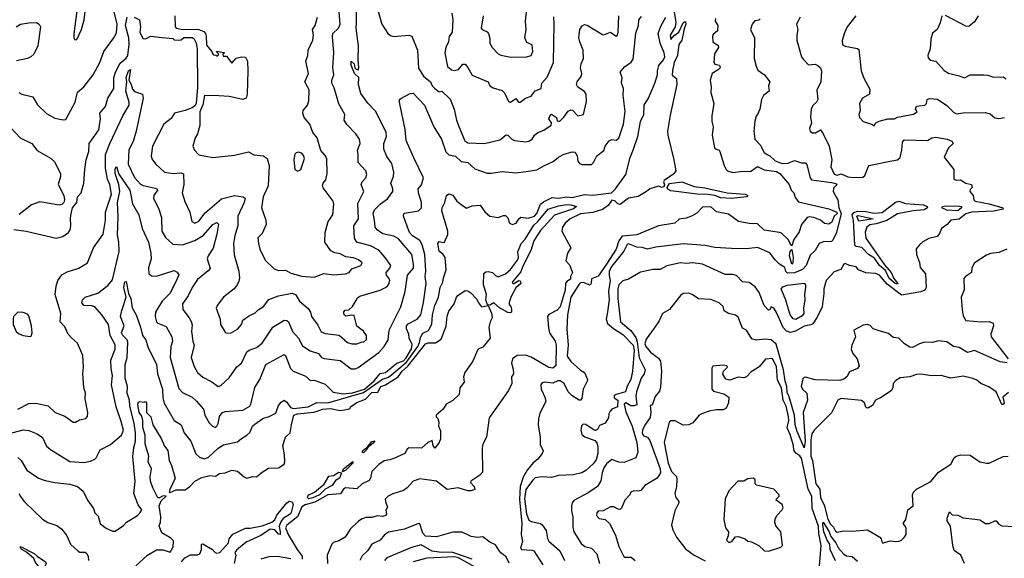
# Model space of a CAD drawing. Extents: x 1552294 to 1694791, y 811929 to 917222.
# Tile 199 of 256: x 1626509 to 1633684, y 858772 to 862697. Entities that reach past the tile are written whole.
import ezdxf

# ---------------------------------------------------------------- set-up
doc = ezdxf.new("R2010")
doc.units = 0

msp = doc.modelspace()

# ---------------------------------------------------------------- linework, layer by layer
at = {"layer": '0CON10XD'}
for points in [[(1626495, 859858.9), (1626575, 859899.6), (1626625, 859901.2), (1626715, 859882), (1626768, 859835), (1626837.5, 859807.5), (1626897.5, 859765), (1626915, 859764), (1626945, 859781.2), (1626990.5, 859789.5), (1627002, 859805), (1627004, 859835), (1626985.7, 859935), (1626987.1, 859975), (1626976.2, 860016.2), (1626968.2, 860115), (1626974.1, 860165), (1626969.2, 860249.2), (1626929.5, 860339.5), (1626885, 860379.5), (1626861.5, 860405), (1626838.3, 860458.3), (1626803.6, 860495), (1626807.5, 860555), (1626768.2, 860695), (1626773.3, 860755), (1626785.4, 860795), (1626815, 860838.2), (1626855, 860858.5), (1626940, 860885), (1627003.1, 860925), (1627045.4, 861035), (1627115.9, 861134.1), (1627134.7, 861235), (1627134.2, 861295), (1627176.4, 861425), (1627166.2, 861495), (1627148.8, 861535), (1627133.7, 861613.7), (1627134.2, 861715), (1627166.3, 861795), (1627259.7, 861995), (1627306.5, 862075), (1627307.4, 862095), (1627281.3, 862175), (1627289.5, 862245), (1627283.5, 862275), (1627301.1, 862325), (1627315, 862332.5), (1627303.1, 862255), (1627322.1, 862225), (1627330.4, 862190.4), (1627344.3, 862174.3), (1627403.3, 862153.3), (1627409.5, 862125), (1627357.8, 861885), (1627335, 861808.1), (1627302.8, 861747.2), (1627298.6, 861645), (1627346.3, 861546.3), (1627388.3, 861498.3), (1627407.3, 861487.3), (1627495, 861469.7), (1627508.1, 861465), (1627513.6, 861455), (1627486.9, 861415), (1627482.9, 861395), (1627523.3, 861315), (1627541.5, 861255), (1627545.5, 861155), (1627570.5, 861110.5), (1627625, 861060), (1627695, 861056.2), (1627785, 861087.3), (1627846.7, 861123.3), (1627915, 861203.8), (1627945, 861219.4), (1627956.2, 861206.2), (1627945.2, 861135), (1627918.5, 861031.5), (1627881.2, 860975), (1627874.6, 860955), (1627896.1, 860883.9), (1627883.2, 860866.8), (1627805, 860802.9), (1627766.4, 860745), (1627736.4, 860685), (1627694.3, 860625), (1627696.7, 860585), (1627744.6, 860525), (1627758.6, 860498.6), (1627766.2, 860473.8), (1627760, 860425), (1627769.2, 860355), (1627779.2, 860325), (1627758.5, 860235), (1627778.9, 860168.9), (1627805.4, 860125.4), (1627842.2, 860092.2), (1627907.8, 860057.8), (1627955, 860022.9), (1627975, 860030.6), (1628035, 860085.8), (1628092.2, 860167.8), (1628125.6, 860195), (1628165, 860275.7), (1628181.1, 860288.9), (1628235, 860308.2), (1628275, 860339.4), (1628353.8, 860456.2), (1628435, 860507.8), (1628455, 860505.5), (1628466.5, 860495), (1628497.7, 860425), (1628540.4, 860375), (1628570.1, 860320.1), (1628625, 860283.3), (1628685, 860264.4), (1628708.2, 860235), (1628727.4, 860227.4), (1628843.4, 860213.4), (1628925, 860152.5), (1628952.4, 860152.4), (1628975, 860161.5), (1629125, 860272.5), (1629165.8, 860315), (1629193.6, 860365), (1629201, 860435), (1629285.8, 860605), (1629316.9, 860715), (1629334.6, 860835), (1629377.9, 860885), (1629378.4, 860915), (1629366, 860985), (1629269, 861099), (1629235, 861118.2), (1629155, 861137.2), (1629112.5, 861165), (1629100, 861185), (1629094.6, 861235.4), (1629085.4, 861284.6), (1629095, 861310.8), (1629138.6, 861355), (1629188.7, 861391.3), (1629226.9, 861445), (1629227.8, 861465), (1629214.5, 861505), (1629233.5, 861555), (1629235.5, 861585), (1629219.4, 861649.4), (1629185, 861698.6), (1629163.1, 861753.1), (1629163.2, 861795), (1629181.5, 861845), (1629178.6, 861875), (1629105, 862027.9), (1629045, 862088.1), (1628995, 862158.8), (1628978, 862225), (1628981.2, 862275), (1628947.5, 862305), (1628923.5, 862365), (1628925, 862393.3), (1628946.2, 862375), (1628950, 862345), (1628960, 862335), (1628975, 862331.2), (1628981.2, 862345), (1628974.2, 862405.8), (1628976.9, 862505), (1628960.6, 862635), (1628963.5, 862676.5), (1628961.6, 862865)], [(1626936, 862855), (1626904.1, 862594.1), (1626903.9, 862563.9), (1626910, 862550), (1626925, 862552.5), (1626958, 862625), (1626977.5, 862695), (1626995.8, 862835)], [(1629886.4, 862725), (1629871.4, 862635), (1629878.8, 862625), (1629915, 862608.1), (1629925.6, 862595), (1629935, 862560), (1629936, 862525), (1629952.2, 862495), (1629995, 862448.6), (1630015, 862437.5), (1630075, 862425.5), (1630195, 862424.5), (1630235.3, 862434.7), (1630247.9, 862465), (1630244.2, 862514.2), (1630205, 862530.8), (1630190, 862565), (1630200, 862625), (1630195.4, 862685), (1630209.1, 862825)], [(1626503.1, 862165), (1626524.3, 862154.3), (1626605.2, 862135.2), (1626637.2, 862077.2), (1626705, 862013.1), (1626765, 861978.8), (1626825, 861966.2), (1626845, 861970), (1626911.9, 862095), (1626930.8, 862169.2), (1626975, 862208.2), (1627044.7, 862295.3), (1627092.9, 862385), (1627120.5, 862465), (1627195.5, 862565), (1627215, 862602), (1627218.5, 862665), (1627196.1, 862755)], [(1627525, 862568.6), (1627625, 862560), (1627635, 862550), (1627665, 862547.5), (1627685, 862550), (1627704.1, 862565.9), (1627765, 862568.1), (1627778.7, 862558.7), (1627795, 862526.7), (1627802.7, 862485), (1627803.9, 862205), (1627794.2, 862085), (1627785, 862068.4), (1627765, 862054.3), (1627715, 862034.7), (1627635.6, 862014.4), (1627613.4, 861976.6), (1627560, 861935), (1627476.9, 861775), (1627465.5, 861705), (1627471.7, 861681.7), (1627497.1, 861647.1), (1627564.5, 861584.5), (1627626.6, 861576.6), (1627685, 861581.3), (1627703.2, 861573.2), (1627705.4, 861495), (1627693.8, 861433.8), (1627711.5, 861371.5), (1627747.8, 861295), (1627764.2, 861225), (1627785, 861212.9), (1627815, 861227.5), (1627861.1, 861288.9), (1627978.9, 861391.1), (1628075, 861414.7), (1628136.1, 861406.1), (1628150.6, 861395), (1628144.8, 861365), (1628098.6, 861265), (1628099.2, 861195), (1628075.4, 861125), (1628066.2, 861065), (1628072.7, 860982.7), (1628105.6, 860865), (1628109.4, 860815), (1628105, 860792.5), (1628094.5, 860765.5), (1628072.5, 860735), (1627995, 860674.3), (1627946.7, 860615), (1627940, 860595), (1627968.6, 860515), (1627973.1, 860475), (1628005, 860420), (1628014.2, 860414.2), (1628045, 860412), (1628095, 860441.4), (1628124.3, 860475), (1628134, 860506), (1628175, 860536.9), (1628225, 860559.4), (1628247.2, 860582.8), (1628285, 860607.5), (1628325, 860657.5), (1628395, 860684.5), (1628495, 860703.6), (1628521.4, 860691.4), (1628547.3, 860645), (1628611.7, 860591.7), (1628628.6, 860565), (1628635, 860534), (1628680.4, 860470.4), (1628705, 860422), (1628735, 860409.2), (1628837.3, 860397.3), (1628897.5, 860345), (1628930, 860335), (1628965, 860333.8), (1629005, 860350), (1629015, 860347.5), (1629035, 860367.5), (1629037.1, 860395), (1629015, 860426.1), (1628964.4, 860464.4), (1628945, 860540), (1628926.4, 860543.6), (1628885, 860536.7), (1628875, 860542.5), (1628871.2, 860555), (1628872, 860568), (1628880.7, 860579.3), (1628907, 860583), (1628935, 860606.7), (1628957.3, 860647.3), (1628970.8, 860669.2), (1628988.5, 860681.5), (1629135, 860724.6), (1629185, 860749.4), (1629196.5, 860765), (1629205.4, 860795), (1629204.5, 860805), (1629182.5, 860835), (1629180.5, 860855), (1629206.5, 860885), (1629213.5, 860905), (1629172.9, 860965), (1629126.8, 861016.8), (1629065, 861047.6), (1628966.6, 861076.6), (1628947.9, 861105), (1628943.6, 861195), (1628977.5, 861245), (1628973.7, 861356.3), (1629017.1, 861445), (1628996.7, 861495), (1629004.5, 861515), (1629031.4, 861545), (1629039.1, 861569.1), (1629030, 861595), (1628975.7, 861655), (1628975.7, 861715), (1628969.4, 861745), (1628988.9, 861795), (1628985.6, 861825), (1628957.5, 861865), (1628892.4, 861932.4), (1628874.3, 861965), (1628878.6, 862005), (1628834.7, 862084.7), (1628801.3, 862201.3), (1628782.9, 862235), (1628783.1, 862256.9), (1628797.1, 862295), (1628791.5, 862345), (1628797.4, 862455), (1628788.1, 862575), (1628791.8, 862595), (1628831.9, 862635), (1628843.5, 862665), (1628836.4, 862755)], [(1631271.9, 862795), (1631290.5, 862679.5), (1631286.2, 862643.8), (1631248.9, 862585), (1631255, 862552), (1631278.9, 862581.1), (1631311.3, 862605), (1631345, 862674.5), (1631355, 862683.3), (1631360.8, 862680.8), (1631364.1, 862665), (1631350, 862630), (1631335, 862546.7), (1631312.2, 862515), (1631301.6, 862435), (1631278, 862385), (1631265.4, 862325.4), (1631262.5, 862292.5), (1631295, 862268.8), (1631298.2, 862225), (1631248.4, 862001.6), (1631229, 861885), (1631230.9, 861855), (1631276.7, 861675), (1631290, 861595), (1631276.5, 861573.5), (1631206.2, 861523.8), (1631201.5, 861515), (1631207.6, 861492.4), (1631202.2, 861477.8), (1631185, 861473.5), (1631170.4, 861480.4), (1631165, 861484.5), (1631100.5, 861465), (1631076, 861444), (1631015, 861409.4), (1630946.2, 861395), (1630885, 861349.3), (1630867.7, 861355), (1630845, 861377.1), (1630825, 861382.5), (1630798.1, 861341.9), (1630756.2, 861313.8), (1630685, 861292.7), (1630595, 861282), (1630520.9, 861245), (1630483.8, 861215), (1630464.7, 861185), (1630458.8, 861155), (1630524, 861035), (1630501.2, 860995), (1630489.3, 860939.3), (1630515, 860910), (1630537.5, 860855), (1630523.3, 860825), (1630522.5, 860805), (1630495, 860790), (1630485.6, 860775), (1630484.3, 860725), (1630447.2, 860605), (1630425, 860580.6), (1630365, 860549), (1630355.7, 860535), (1630362.3, 860452.3), (1630370.8, 860415), (1630410, 860355), (1630418.2, 860325), (1630415, 860173.3), (1630395, 860157.1), (1630365, 860162.1), (1630235, 860236.6), (1630195, 860253.1), (1630135, 860248.8), (1630098.8, 860225), (1630092, 860195), (1630105, 860150), (1630106.2, 860115), (1630093.3, 860095), (1630095.5, 860044.5), (1630070.8, 859995), (1629930.8, 859795), (1629910, 859655), (1629885, 859602.5), (1629878.6, 859575), (1629880.3, 859399.7), (1629862.2, 859377.8), (1629796, 859335), (1629794.4, 859324.4), (1629820, 859295), (1629826.4, 859273.6), (1629796.1, 859263.9), (1629774.2, 859264.2), (1629705, 859284.3), (1629625, 859274.3), (1629545, 859332.9), (1629425, 859350), (1629375, 859333.8), (1629331.2, 859285), (1629305, 859266.2), (1629227.7, 859242.3), (1629193.3, 859225), (1629173, 859203), (1629173.3, 859185), (1629190, 859145), (1629177.5, 859122.5), (1629181.2, 859095), (1629176.2, 859085), (1629152.4, 859077.6), (1629115, 859080.8), (1629075, 859070.4), (1629031.3, 859068.7), (1629005, 859059.1), (1628978.2, 859041.8), (1628916.8, 858983.2), (1628880.8, 858925), (1628835, 858899.6), (1628795, 858886.9), (1628783.1, 858875), (1628750, 858795), (1628752.5, 858735)], [(1629109.3, 862799.3), (1629148, 862665), (1629191.4, 862595), (1629211.2, 862581.2), (1629235, 862575.2), (1629345, 862583.8), (1629365.9, 862575.9), (1629408, 862475), (1629415, 862344), (1629450.4, 862285), (1629503.3, 862245), (1629515.7, 862215), (1629535, 862195.7), (1629565, 862170), (1629585.8, 862175.8), (1629645, 862117.5), (1629675.8, 862045), (1629692.5, 861965), (1629709.5, 861919.5), (1629752.7, 861815), (1629775, 861799.8), (1629895, 861795.3), (1630007.7, 861822.3), (1630055, 861857.1), (1630065, 861855.7), (1630095.2, 861825.2), (1630115, 861815.3), (1630195, 861806.9), (1630218.5, 861811.5), (1630242.5, 861825), (1630261.2, 861855), (1630284, 861875), (1630328.5, 861891.5), (1630380.8, 861929.2), (1630384, 861945), (1630365.6, 861975), (1630375, 862002), (1630385, 862008.8), (1630420, 861985), (1630425, 861960), (1630435, 861957.5), (1630445, 861957.5), (1630475, 861986.7), (1630505, 862030), (1630525, 862040), (1630537.7, 862037.7), (1630575, 861996), (1630617.5, 862005), (1630639.1, 862100.9), (1630637.9, 862155), (1630625, 862172.9), (1630576.7, 862205), (1630565.6, 862225), (1630571.4, 862245), (1630602.1, 862287.9), (1630604.4, 862305), (1630595.7, 862345), (1630600.6, 862375), (1630617.1, 862415), (1630616.2, 862473.8), (1630589.6, 862535), (1630583.1, 862565), (1630591.4, 862625), (1630607.7, 862652.3), (1630625, 862661.5), (1630645, 862656.4), (1630755, 862589.1), (1630765, 862587.3), (1630815, 862605.6), (1630855, 862577.5), (1630865, 862584), (1630871.2, 862605), (1630876, 862725)], [(1629657.5, 862745), (1629665.4, 862695), (1629660.9, 862605), (1629639.1, 862575), (1629633.5, 862535), (1629615, 862493.8), (1629608, 862455), (1629626.7, 862355), (1629655, 862331.8), (1629676.3, 862326.3), (1629706, 862334), (1629738.1, 862371.9), (1629755, 862371.8), (1629775, 862349.1), (1629805, 862292.3), (1629922, 862245), (1629936, 862215), (1629960.1, 862200.1), (1630025, 862180), (1630042.6, 862162.6), (1630071.6, 862101.6), (1630085, 862094.5), (1630125, 862122.5), (1630143.3, 862095), (1630156.7, 862095), (1630194, 862126), (1630235, 862138.6), (1630265, 862177.8), (1630308.8, 862195), (1630313.1, 862235), (1630353.3, 862276.7), (1630398.8, 862385), (1630402.9, 862667.1), (1630402, 862718)], [(1626465, 861166.7), (1626555, 861156), (1626775, 861105.6), (1626822.7, 861117.3), (1626863.3, 861145), (1626876.2, 861165), (1626882, 861195), (1626877.7, 861252.3), (1626886.2, 861295), (1626893.8, 861325), (1626924, 861365), (1626928.8, 861405), (1626957.1, 861435), (1626975.6, 861505), (1626983.8, 861606.2), (1626993.6, 861675), (1627011.8, 861735), (1627015.5, 861795), (1627084.4, 861895), (1627096.7, 861975), (1627093.6, 862016.4), (1627133.1, 862065), (1627150.6, 862125), (1627195.7, 862194.3), (1627195.3, 862275), (1627205.7, 862315), (1627240.4, 862379.6), (1627285, 862416.7), (1627297.7, 862435), (1627307.4, 862515), (1627304.1, 862565), (1627279.7, 862655), (1627291.6, 862715)], [(1626483.3, 862645), (1626515, 862663.5), (1626575, 862674.6), (1626630, 862675), (1626651.2, 862665), (1626660, 862645), (1626641.2, 862505), (1626612.3, 862445), (1626590, 862425), (1626565.7, 862414.3), (1626485, 862397.1)], [(1627251.8, 860578.2), (1627285.6, 860675), (1627267.3, 860745), (1627275, 860787.5), (1627285, 860790), (1627301.7, 860701.7), (1627319.2, 860665), (1627327.8, 860597.8), (1627358.5, 860545), (1627389.6, 860455), (1627402.5, 860395), (1627428.8, 860365), (1627442.9, 860312.9), (1627505.3, 860185), (1627513.1, 860115), (1627550, 860005), (1627551.6, 859941.6), (1627561.4, 859901.4), (1627634.3, 859775), (1627685.3, 859745.3), (1627707.4, 859687.4), (1627755.6, 859625), (1627792.4, 859532.4), (1627818, 859508), (1627855, 859497.8), (1627885, 859508.9), (1627955, 859573.9), (1627995, 859599.4), (1628095, 859620), (1628124.3, 859645.7), (1628165, 859669.4), (1628185, 859688.9), (1628205, 859734.8), (1628221.1, 859748.9), (1628280, 859790), (1628327.5, 859805), (1628375, 859830), (1628394.2, 859885), (1628415, 859910.8), (1628435, 859924), (1628455, 859910.8), (1628481.9, 859871.9), (1628504.2, 859864.2), (1628610.8, 859875), (1628673.3, 859906.7), (1628755, 859904.8), (1629015, 859979.1), (1629153.3, 860076.7), (1629197.1, 860092.9), (1629235, 860124.4), (1629327.7, 860202.3), (1629409.6, 860315), (1629423.2, 860345), (1629429.1, 860380.9), (1629447.6, 860412.4), (1629487.1, 860432.9), (1629512.9, 860477.1), (1629517.2, 860545), (1629533.3, 860615), (1629561.7, 860675), (1629573.4, 860745), (1629592.9, 860785), (1629596.7, 860816.7), (1629615.4, 860875), (1629608.9, 860965), (1629595.8, 860985), (1629565, 861009.2), (1629555.6, 861065), (1629565, 861081.4), (1629595, 861072.5), (1629604.2, 861075.8), (1629628.3, 861131.7), (1629628.8, 861155), (1629585.8, 861305), (1629588.2, 861325), (1629607.7, 861365), (1629618.1, 861415), (1629635, 861428.9), (1629665, 861418.5), (1629695, 861374.4), (1629734.3, 861345), (1629765, 861324), (1629805, 861340.8), (1629865, 861345.5), (1629897.5, 861297.5), (1629935.3, 861265.3), (1629995, 861254.5), (1630035, 861270), (1630048.8, 861268.8), (1630065, 861253.3), (1630077.1, 861215), (1630100, 861205), (1630125.6, 861215), (1630145, 861246.7), (1630161.2, 861258.8), (1630215, 861250.8), (1630261.1, 861265), (1630277.3, 861285), (1630305, 861351.4), (1630325, 861368.8), (1630388.1, 861401.9), (1630435, 861396.7), (1630495, 861406.4), (1630535, 861401.1), (1630625, 861423.4), (1630685, 861417.3), (1630820.5, 861435), (1630850, 861465), (1630925, 861569.6), (1630958.7, 861691.3), (1630982.4, 861752.4), (1631013.1, 861845), (1631032.2, 861955), (1631056.9, 862005), (1631058.8, 862075), (1631091.2, 862125), (1631136.5, 862235), (1631155.7, 862295), (1631155.8, 862325), (1631166.1, 862363.9), (1631201.2, 862405), (1631210, 862425), (1631205.6, 862455), (1631176.2, 862526.2), (1631160.8, 862595), (1631180.3, 862649.7), (1631217.3, 862715)], [(1627343.9, 862715), (1627382.3, 862695), (1627389.3, 862645), (1627383.4, 862605), (1627405, 862560.8), (1627425, 862556), (1627465, 862576.5), (1627525, 862568.6)], [(1627640, 862725), (1627641.9, 862645), (1627648.9, 862635), (1627685, 862627.8), (1627814.2, 862624.2), (1627849.4, 862609.4), (1627861.6, 862595), (1627866.6, 862576.6), (1627870, 862510), (1627910, 862465), (1627911.7, 862451.7), (1627921.7, 862441.7), (1627938.3, 862438.3), (1627945, 862430), (1627958.3, 862441.7), (1627958.3, 862448.3), (1627941.7, 862461.7), (1627945, 862467.5), (1627995, 862457.5), (1628000, 862455), (1627990, 862445), (1627991.7, 862431.7), (1628015, 862430), (1628055, 862380), (1628085, 862417.5), (1628125, 862426.2), (1628155, 862423.8), (1628168.9, 862395), (1628172.2, 862325), (1628166.2, 862155), (1628158.9, 862125), (1628135, 862115.5), (1628035, 862136.9), (1627958.6, 862141.4), (1627855, 862144.4), (1627843.1, 862076.9), (1627821.4, 862025), (1627820.3, 861925), (1627805.3, 861864.7), (1627788.2, 861835), (1627770, 861775), (1627782.5, 861745), (1627815, 861711.2), (1627915, 861693.3), (1628075, 861708.6), (1628177, 861733), (1628215, 861712), (1628285.8, 861705.8), (1628312.1, 861685), (1628327.8, 861635), (1628320, 861485), (1628283.9, 861405), (1628271.2, 861325), (1628302.5, 861235), (1628303.6, 861205), (1628275, 861138.8), (1628245, 861107.5), (1628248, 861065), (1628258.1, 861025), (1628298.2, 860945), (1628362, 860882), (1628395, 860868.2), (1628445, 860871.8), (1628485, 860848.8), (1628565, 860827.7), (1628655, 860821.1), (1628725, 860847.8), (1628795, 860837.7), (1628882.5, 860845), (1628908.8, 860855), (1628929.7, 860880.3), (1628995.8, 860905), (1629004, 860925), (1628978, 860948), (1628940.9, 860960.9), (1628885, 860968.8), (1628845, 860990), (1628805, 860997.3), (1628775, 861011.2), (1628732.9, 861075), (1628734.7, 861145.3), (1628755.5, 861225), (1628789.5, 861275), (1628798.9, 861355), (1628793.3, 861375), (1628720.3, 861470.3), (1628715, 861490), (1628719.2, 861505), (1628739.3, 861530.7), (1628750.4, 861575), (1628746.7, 861685), (1628735, 861708), (1628703.2, 861743.2), (1628675.5, 861835), (1628644.6, 861874.6), (1628622.5, 861935), (1628580.6, 861985), (1628571.4, 862015), (1628575.6, 862035), (1628606.7, 862073.3), (1628615.3, 862105), (1628617.1, 862185), (1628587.5, 862245), (1628612.5, 862305), (1628594.4, 862395), (1628607.5, 862435), (1628611.4, 862475), (1628645, 862547.5), (1628648.9, 862585), (1628642, 862625), (1628661.5, 862655), (1628678.4, 862715)], [(1631580, 862705), (1631576.2, 862685), (1631595.6, 862655), (1631594.3, 862615), (1631562.3, 862587.7), (1631556.7, 862575), (1631561.1, 862535), (1631598.3, 862508.3), (1631602.5, 862495), (1631572.6, 862447.4), (1631566.4, 862385), (1631575, 862371.9), (1631608, 862365), (1631613.8, 862345), (1631599.7, 862330.3), (1631555, 862305.5), (1631541.3, 862255), (1631548.9, 862205), (1631545.3, 862165), (1631568.2, 862085), (1631553.9, 861995), (1631552.3, 861955), (1631562.5, 861915), (1631556.3, 861855), (1631573, 861763), (1631585, 861752), (1631605, 861745.8), (1631611.5, 861735), (1631643.8, 861635), (1631656.4, 861605), (1631666.1, 861596.1), (1631705, 861584.2), (1631775, 861593.2), (1631835, 861590.5), (1631885, 861626.2), (1631935, 861602), (1632025, 861591.3), (1632047.3, 861575), (1632117.1, 861495), (1632130.8, 861455), (1632150, 861435), (1632160.2, 861400.2), (1632185, 861368.9), (1632405, 861319.1), (1632462.6, 861295), (1632466, 861285), (1632443.6, 861265), (1632428.4, 861221.6), (1632405, 861206.9), (1632375, 861212.4), (1632344.4, 861235), (1632295, 861254.7), (1632265, 861259.7), (1632247.1, 861255), (1632205.5, 861205), (1632189.5, 861150.5), (1632150, 861095), (1632135, 861050), (1632125, 861060), (1632112.5, 861092.5), (1632060.8, 861140.8), (1632045, 861146.8), (1631935, 861163.5), (1631885, 861208.9), (1631825, 861211.8), (1631747, 861227), (1631675, 861278.7), (1631587.6, 861297.6), (1631545, 861331.8), (1631485, 861329.4), (1631442.3, 861287.7), (1631404.5, 861265.5), (1631365, 861250.6), (1631315, 861243.3), (1631282.5, 861215), (1631165, 861193.7), (1631005, 861128.3), (1630899.8, 861120.2), (1630873.8, 861085), (1630856.2, 861025), (1630785.6, 860914.4), (1630725, 860827.3), (1630675, 860808), (1630673.2, 860776.8), (1630665, 860762), (1630615, 860782.5), (1630595, 860778.7), (1630585, 860769.4), (1630525, 860674.4), (1630500.5, 860545), (1630495.3, 860445), (1630504.5, 860325), (1630497.7, 860245), (1630525, 860205.5), (1630595, 860142.2), (1630625, 860125.6), (1630645.4, 860074.6), (1630645, 860063.3), (1630614.6, 860005.4), (1630604.5, 859935.5), (1630595.4, 859924.6), (1630585, 859923.1), (1630535, 859954.8), (1630505.2, 859985), (1630475.7, 860045), (1630447.2, 860065), (1630429.5, 860065), (1630395, 860048.4), (1630335, 860054.5), (1630315, 860050), (1630305.6, 860035), (1630309.1, 860005), (1630336.2, 859945), (1630343.3, 859915), (1630299.3, 859830.7), (1630288.6, 859788.6), (1630287.1, 859745), (1630302.2, 859655), (1630302.3, 859602.3), (1630323.3, 859555), (1630316.2, 859535), (1630285.6, 859495), (1630251.2, 859468.8), (1630206.7, 859413.3), (1630177.7, 859362.3), (1630155.4, 859294.6), (1630150.5, 859200.5), (1630167.3, 859025), (1630163.8, 858945), (1630173.3, 858895), (1630157.5, 858845), (1630166.7, 858836.7), (1630242.4, 858832.4), (1630255, 858825.6), (1630321.5, 858725)], [(1630199.8, 861590.2), (1630278.5, 861601.5), (1630334.4, 861635), (1630397.5, 861662.5), (1630435, 861696), (1630470, 861715), (1630535, 861732.9), (1630555, 861731.1), (1630562.7, 861722.7), (1630571.8, 861705), (1630577.1, 861665), (1630588.7, 861648.7), (1630605, 861642.4), (1630675, 861641.8), (1630690.8, 861655), (1630715.6, 861705), (1630765, 861744.2), (1630776, 861775), (1630805, 861813.1), (1630825, 861822.9), (1630855, 861818.9), (1630875, 861834.4), (1630908, 861935), (1630921.7, 862028.3), (1630906.2, 862145), (1630908.4, 862195), (1630893.3, 862235), (1630900, 862275), (1630885.7, 862315), (1630916, 862354), (1630965, 862387.8), (1630980.6, 862409.4), (1630999.6, 862599.6), (1631018.3, 862655), (1631021.5, 862695), (1631040.7, 862719.3)], [(1632195.4, 862715), (1632169.4, 862665), (1632180.6, 862625), (1632171.9, 862585), (1632171.9, 862545), (1632184.6, 862504.6), (1632206.2, 862426.2), (1632218.3, 862408.3), (1632258.3, 862368.3), (1632305, 862372.5), (1632325, 862363.5), (1632343.6, 862345), (1632352, 862325), (1632347.7, 862245), (1632318, 862182), (1632324.3, 862115), (1632315, 862096.2), (1632287.8, 862072.2), (1632276.5, 862045), (1632272.9, 861985), (1632280, 861945), (1632264.7, 861905), (1632270.4, 861885), (1632285, 861873.1), (1632307.3, 861872.7), (1632345, 861893.8), (1632365.2, 861865.2), (1632406.7, 861775), (1632427.8, 861675), (1632420, 861625), (1632445, 861571.4), (1632465, 861564.6), (1632495, 861573.1), (1632545, 861552.1), (1632585, 861546.6), (1632652, 861548), (1632668.6, 861561.4), (1632695.7, 861635), (1632865, 861668.6), (1632905, 861675.2), (1632925, 861691.5), (1632938.3, 861745), (1632941.4, 861805), (1632955, 861820.2), (1633124.7, 861815.3), (1633155, 861835.8), (1633185, 861840.8), (1633267, 861827), (1633300.7, 861810.7), (1633312.5, 861795), (1633277.1, 861762.9), (1633246.9, 861695), (1633315.2, 861605.2), (1633316.9, 861535), (1633335, 861527.5), (1633365, 861530), (1633405, 861506.3), (1633446.2, 861495), (1633450, 861475), (1633435, 861458.8), (1633433.2, 861445), (1633456.1, 861416.1), (1633461.9, 861385), (1633470.8, 861375), (1633575, 861353.9), (1633674.4, 861325), (1633676.9, 861315), (1633605, 861300.7), (1633445, 861294.8), (1633402.7, 861282.7), (1633356.4, 861243.6), (1633295, 861234.8), (1633266.6, 861203.4), (1633226.1, 861175), (1633211.6, 861138.4), (1633195, 861115.7), (1633135, 861102.5), (1633091.3, 861078.7), (1633065, 861056.7), (1633043, 861027), (1633043.8, 860986.2), (1633067, 860927), (1633070.5, 860890.5), (1633109.1, 860845), (1633115.4, 860745), (1633104.2, 860725), (1633075, 860713.4), (1632935, 860690), (1632829.9, 860769.9), (1632775, 860834.3), (1632745, 860846), (1632675, 860851.2), (1632622.5, 860875), (1632605, 860896.7), (1632555, 860905.7), (1632525, 860920), (1632515, 860916), (1632493.6, 860876.4), (1632445, 860859.2), (1632386.2, 860795), (1632370, 860735), (1632369.2, 860700.8), (1632357.9, 860605), (1632321.4, 860528.6), (1632289.3, 860480.7), (1632275, 860472.2), (1632225, 860462.9), (1632162.5, 860427.5), (1632125, 860417.8), (1632097.4, 860427.4), (1632073.3, 860453.3), (1632025, 860563.1), (1632005, 860595.6), (1631986.2, 860603.8), (1631976.5, 860583.5), (1631965, 860579.2), (1631933.6, 860613.6), (1631898.2, 860708.2), (1631869.1, 860749.1), (1631825, 860780.5), (1631775.8, 860785.8), (1631732.7, 860832.7), (1631705, 860839.2), (1631649.5, 860839.5), (1631485, 860914.5), (1631415, 860924.6), (1631365, 860919.6), (1631325, 860923.8), (1631225, 860901.9), (1631175, 860875.7), (1631123.7, 860876.3), (1631033.9, 860856.1), (1630945, 860805.7), (1630905, 860793.3), (1630875.6, 860765), (1630868.2, 860735), (1630867.8, 860665), (1630886.7, 860495), (1630961.9, 860431.9), (1630999.8, 860379.8), (1631009.4, 860349.4), (1631023.6, 860233.6), (1631066.7, 860145), (1631058.8, 860115), (1631036.5, 860083.5), (1631002.7, 859985), (1630998.7, 859955), (1631005, 859889.4), (1630987.7, 859882.3), (1630963.4, 859883.4), (1630925, 859905.2), (1630914.4, 859895.6), (1630925, 859838.8), (1630971.9, 859735), (1631007, 859615), (1631012.9, 859545), (1630998.6, 859505), (1630915, 859470.6), (1630875, 859473.3), (1630825, 859492.9), (1630785, 859460.6), (1630765, 859431.9), (1630752.7, 859395), (1630744.1, 859335.9), (1630720.5, 859295), (1630651.5, 859248.5), (1630546.9, 859193.1), (1630534.5, 859175.5), (1630530.6, 859155), (1630528.8, 859118.8), (1630540.6, 859070.6), (1630539.1, 858999.1), (1630545.8, 858965), (1630599.4, 858879.4), (1630628.1, 858858.1), (1630675, 858846.5), (1630715, 858805.6), (1630734.8, 858734.8)], [(1631905, 862704), (1631895, 862694), (1631865, 862687.5), (1631845.6, 862665), (1631835.6, 862625), (1631862.9, 862565), (1631862.3, 862415), (1631875, 862358.8), (1631888.3, 862328.3), (1631937.5, 862295), (1631976, 862245), (1631966.7, 862215), (1631971.2, 862175), (1631928.6, 862145), (1631913.5, 862115), (1631902, 862045), (1631886.7, 862005), (1631875, 861992.5), (1631865, 861957.5), (1631859.4, 861885), (1631865.4, 861825.4), (1631905.9, 861785), (1631935, 861728.6), (1631955.5, 861715.5), (1631975, 861705.6), (1632015, 861668.8), (1632065, 861649.8), (1632107.8, 861652.2), (1632155, 861671.1), (1632205, 861652.5), (1632235, 861652.9), (1632245, 861638.6), (1632269.3, 861545), (1632278.7, 861528.7), (1632425, 861511), (1632460.5, 861500.5), (1632466, 861495), (1632440.4, 861469.6), (1632436.6, 861445), (1632471.4, 861385), (1632478.1, 861325), (1632494.4, 861285), (1632461.7, 861145), (1632435, 861089.1), (1632425, 861080.6), (1632363, 861077), (1632335, 861065.7), (1632305, 861015.7), (1632268.5, 860981.5), (1632239.3, 860905), (1632212.8, 860877.2), (1632155, 860852.4), (1632105, 860850.6), (1632092.2, 860862.2), (1632085, 860890.5), (1632046.1, 860916.1), (1632015, 860947.5), (1631975, 860997.8), (1631885, 861037.7), (1631805, 861027.9), (1631695, 861029.2), (1631575, 861037.4), (1631505, 861051.6), (1631345, 861063), (1631145, 861038.3), (1631084.8, 861024.8), (1631045, 861036.8), (1631005, 861039.2), (1630945, 861063.8), (1630935, 861058.8), (1630910.2, 861009.8), (1630825, 860900.6), (1630805.2, 860865), (1630803.3, 860833.3), (1630812, 860795), (1630800.8, 860715), (1630805.3, 860654.7), (1630789.5, 860550.5)], [(1632601.5, 862725), (1632537.8, 862645), (1632520.1, 862599.9), (1632502.6, 862545), (1632503.9, 862513.9), (1632524.2, 862504.2), (1632615, 862486.7), (1632625, 862478.9), (1632640.8, 862325), (1632661.3, 862271.3), (1632705, 862190), (1632702, 862155), (1632650.8, 862125), (1632630, 862085), (1632633.8, 862035), (1632623.8, 862005), (1632630, 861985), (1632656.7, 861955), (1632723.6, 861933.6), (1632735, 861922.5), (1632747.5, 861945), (1632773, 861957), (1632835, 861974.3), (1632885, 861974.4), (1632905, 861985.4), (1633022.5, 862007.5), (1633050, 862025), (1633037.5, 862045), (1633043.6, 862066.4), (1633105, 862073.3), (1633116.2, 862085), (1633122.5, 862115), (1633138, 862122), (1633197, 862117), (1633265, 862072.2), (1633315, 862022.5), (1633335, 862010.6), (1633385, 862018.7), (1633545, 862019.8), (1633580, 862010), (1633615, 861980.9), (1633645, 861977.5), (1633685, 861984.5)], [(1633228.1, 862725), (1633216.4, 862673.6), (1633195, 862626.2), (1633161.2, 862598.8), (1633148.2, 862555), (1633144.5, 862485.5), (1633127.1, 862435), (1633129.7, 862419.7), (1633145, 862402.5), (1633185.6, 862395.6), (1633245.8, 862325.8), (1633277.4, 862307.4), (1633355, 862288.2), (1633395, 862271.9), (1633435, 862294.6), (1633535, 862295.3), (1633565, 862292), (1633605, 862277.1), (1633675, 862279.2), (1633696.7, 862265)], [(1633494.5, 862725.5), (1633468.1, 862681.9), (1633425, 862646), (1633405, 862648.8), (1633255, 862726.5)], [(1626435, 859681.8), (1626535, 859708.9), (1626575, 859703.5), (1626635, 859678.9), (1626675, 859652.9), (1626705, 859589.2), (1626734, 859565), (1626875, 859477.1), (1626975, 859469.7), (1627025, 859480.4), (1627056, 859495), (1627066.1, 859503.9), (1627095, 859562.2), (1627169.4, 859600.6), (1627251.6, 859668.4), (1627264.4, 859705.6), (1627248.2, 859768.2), (1627211.4, 859875), (1627178, 860035), (1627185.9, 860105), (1627175.6, 860155), (1627173.4, 860215), (1627204.1, 860295), (1627205, 860328), (1627167.4, 860395), (1627154.7, 860475), (1627106.6, 860546.6), (1627055, 860604.3), (1627035, 860612.3), (1626976.2, 860615), (1626961.4, 860635), (1626965.8, 860655), (1626985, 860674.3), (1627077.1, 860702.9), (1627150.9, 860759.1), (1627185, 860800.8), (1627232.9, 861007.1), (1627231.6, 861075), (1627222.1, 861127.9), (1627226.9, 861263.1), (1627221.4, 861365), (1627238, 861445), (1627231, 861495), (1627203.3, 861575), (1627205, 861610), (1627215, 861626), (1627230.8, 861570.8), (1627311.6, 861455), (1627331.8, 861355), (1627377.9, 861275), (1627401.3, 861175), (1627447.1, 861075), (1627464.7, 860995), (1627467.1, 860955), (1627447.9, 860887.9), (1627450, 860845), (1627470.7, 860830.7), (1627505, 860827.8), (1627635, 860869.2), (1627655, 860857.5), (1627668.2, 860838.2), (1627653, 860803), (1627605.3, 860705), (1627547.5, 860645), (1627515, 860595.5), (1627498.2, 860565), (1627494.7, 860535), (1627504.8, 860494.8), (1627515.7, 860485), (1627575, 860460.6), (1627616.9, 860385), (1627621.2, 860355), (1627610.8, 860315), (1627605.9, 860235), (1627668.8, 860008.8), (1627695, 859981.2), (1627765, 859945.5), (1627796, 859916), (1627848.3, 859858.3), (1627858.5, 859815), (1627890.2, 859760.2), (1627914.2, 859735), (1627935, 859725.8), (1627945, 859733.8), (1627953.8, 859755), (1627964.2, 859805), (1627985, 859832.7), (1628005, 859842), (1628135, 859850.8), (1628185, 859879.4), (1628194, 859894), (1628222.4, 860017.6), (1628258.8, 860075), (1628302.2, 860185), (1628435, 860257.5), (1628445, 860250.8), (1628482.5, 860155), (1628500.4, 860135), (1628580.8, 860105), (1628598.8, 860095), (1628625, 860066.7), (1628655, 860069.4), (1628735, 860040), (1628793.7, 859983.7), (1628865, 859969.3), (1628935, 859978.3), (1629020.4, 860005), (1629092.1, 860065), (1629135, 860117.4), (1629175, 860126.7), (1629256, 860194), (1629305, 860211.7), (1629325, 860233.3), (1629365, 860299.2), (1629368.8, 860328.8), (1629347.5, 860375), (1629345.6, 860405), (1629328.5, 860445), (1629328.2, 860465), (1629340.5, 860479.5), (1629405.5, 860515), (1629431.3, 860545), (1629452.5, 860635), (1629470.8, 860775), (1629462.4, 860825), (1629468.5, 860865), (1629461.2, 860985), (1629441.9, 861055), (1629425, 861087.1), (1629371.9, 861121.9), (1629348.5, 861145), (1629306.5, 861265), (1629307.1, 861282.9), (1629312.7, 861287.3), (1629414.5, 861304.5), (1629436.5, 861325), (1629435.6, 861365.6), (1629414.8, 861435), (1629413.1, 861465), (1629437.7, 861492.3), (1629450.9, 861545), (1629381, 861691), (1629325, 861815.5), (1629316.9, 861896.9), (1629276.7, 862095), (1629277.5, 862115), (1629286.4, 862123.6), (1629355, 862158.9), (1629375, 862161.5), (1629459.7, 862075), (1629527.3, 861915), (1629582.7, 861825), (1629614.9, 861734.9), (1629635, 861711.6), (1629685, 861702.7), (1629725, 861664.4), (1629775, 861655.4), (1629825, 861610), (1629915, 861578.9), (1629945, 861577.8), (1630025, 861590.4), (1630125, 861581.6), (1630199.8, 861590.2)], [(1626445, 861907.5), (1626512.5, 861835), (1626595.8, 861795), (1626635, 861743.8), (1626736.7, 861685), (1626761.7, 861661.7), (1626807.1, 861575), (1626806.9, 861555), (1626788.2, 861495), (1626831.4, 861415), (1626834.3, 861385), (1626829.2, 861365), (1626815, 861350), (1626795, 861344.2), (1626655, 861370), (1626595, 861348), (1626505, 861278)], [(1628535, 861594), (1628558.5, 861605), (1628583.6, 861685), (1628577.9, 861707.9), (1628565, 861724.4), (1628538, 861732), (1628522.5, 861727.5), (1628513.1, 861716.9), (1628505.6, 861675), (1628513.8, 861605), (1628535, 861594)], [(1631695, 861394.8), (1631615, 861398.5), (1631575, 861414.4), (1631525, 861423.6), (1631445, 861426.2), (1631255, 861449.3), (1631231.5, 861461.5), (1631227.3, 861475), (1631245, 861502), (1631335, 861515.5), (1631425, 861481.5), (1631502.2, 861472.2), (1631664.5, 861434.5), (1631795, 861426.1), (1631815.5, 861415), (1631806.7, 861405), (1631695, 861394.8)], [(1632905, 860770.6), (1632889.2, 860775), (1632845, 860810.4), (1632818.5, 860868.5), (1632773.5, 860905), (1632738.2, 860958.2), (1632695, 860986.6), (1632645, 861036.9), (1632605, 861044), (1632595, 861053.6), (1632584.8, 861235), (1632576, 861275), (1632588, 861292), (1632615, 861301.2), (1632675, 861300.1), (1632735, 861288), (1632795, 861291.1), (1632892.3, 861367.7), (1632915, 861374.7), (1632965, 861358.2), (1633095, 861348.4), (1633122.9, 861335), (1633124.7, 861325), (1633099.5, 861310.5), (1633020.6, 861305), (1632905, 861281.1), (1632827.2, 861232.8), (1632751.5, 861208.5), (1632705, 861201.5), (1632681.9, 861185), (1632671.2, 861148.8), (1632675.7, 861105), (1632810.5, 860910.5), (1632859.1, 860855), (1632879.6, 860809.6), (1632907.2, 860775), (1632905, 860770.6)], [(1630085, 860560), (1630065, 860563.8), (1630005, 860596.2), (1629965, 860633.8), (1629935, 860617.3), (1629918.3, 860618.3), (1629905.9, 860655), (1629910.8, 860695), (1629888.8, 860765), (1629892, 860848), (1629905, 860860), (1629925, 860861.2), (1629953.6, 860853.6), (1629975, 860832.5), (1629995, 860823.8), (1630048, 860845), (1630085, 860877.1), (1630136.6, 860945), (1630143.7, 860965), (1630139.5, 861005), (1630162.6, 861065), (1630192.3, 861097.7), (1630255, 861199.8), (1630285, 861225.5), (1630359.2, 861315), (1630435, 861341.4), (1630495, 861348.9), (1630525, 861348), (1630566, 861335), (1630545, 861319.6), (1630405, 861273.4), (1630305, 861160.9), (1630280.3, 861125), (1630255.2, 861085), (1630233.8, 861015), (1630175, 860901.6), (1630159.8, 860860.2), (1630098, 860785), (1630102.5, 860775), (1630110, 860775), (1630145, 860796), (1630155, 860793.3), (1630161.2, 860775), (1630125, 860743.8), (1630087.5, 860675), (1630073.3, 860625), (1630087, 860607), (1630093.3, 860585), (1630092.5, 860565), (1630085, 860560)], [(1633345, 861302.7), (1633265, 861307.7), (1633230, 861325), (1633234.3, 861335), (1633255, 861341.1), (1633358.4, 861338.4), (1633371.2, 861335), (1633372.2, 861325), (1633345, 861302.7)], [(1632625, 861229.4), (1632608.3, 861265), (1632619.3, 861270.7), (1632728, 861245), (1632655, 861234.2), (1632625, 861229.4)], [(1632135, 860914.6), (1632118, 860975), (1632122.6, 861007.4), (1632135, 861022.5), (1632146.2, 860965), (1632144, 860925), (1632135, 860914.6)], [(1633701.9, 861025), (1633645, 861001.4), (1633585.9, 860994.1), (1633555, 860981.2), (1633465, 860922.5), (1633446.7, 860885), (1633446.2, 860855), (1633401.4, 860825), (1633390.3, 860809.7), (1633392.3, 860727.7), (1633369.4, 860675), (1633376.6, 860583.4), (1633385, 860539.4), (1633405, 860504.7), (1633515, 860494.8), (1633575, 860496.6), (1633602.7, 860485), (1633605.3, 860465.3), (1633587, 860405), (1633589.5, 860385), (1633711.6, 860225)], [(1632165, 860511.6), (1632146.1, 860516.1), (1632122.4, 860545), (1632092, 860652), (1632058.8, 860735), (1632070.5, 860749.5), (1632105, 860761.1), (1632225, 860776.1), (1632235.2, 860765.2), (1632236.1, 860746.1), (1632227.5, 860695), (1632231, 860655), (1632221.7, 860595), (1632223.2, 860555), (1632211.8, 860538.2), (1632165, 860511.6)], [(1627355, 858717.8), (1627438.9, 858795), (1627505, 858832.5), (1627555, 858834.8), (1627605, 858817.5), (1627627.7, 858855), (1627629.1, 858899.1), (1627608.9, 858918.9), (1627545, 858956.7), (1627526, 859005), (1627535.7, 859035), (1627538.1, 859075), (1627525.3, 859155), (1627539.9, 859190.1), (1627576.4, 859225), (1627555, 859227.6), (1627528.3, 859211.7), (1627515, 859213.6), (1627478, 859285), (1627462.8, 859332.8), (1627459.6, 859365), (1627468.5, 859425), (1627445.9, 859475), (1627448.5, 859515), (1627423.2, 859605), (1627421.8, 859668.2), (1627407, 859725), (1627406.6, 859776.6), (1627398.1, 859808.1), (1627380, 859835), (1627370.2, 859895), (1627375, 859911.1), (1627385, 859915.6), (1627415, 859910), (1627425, 859913.8), (1627433.8, 859905), (1627433.4, 859833.4), (1627465, 859801.9), (1627479.5, 859745), (1627539.7, 859645), (1627565, 859588.1), (1627588.4, 859558.4), (1627598.4, 859485), (1627615, 859447.5), (1627642, 859355), (1627603.2, 859273.2), (1627598.1, 859255), (1627605, 859250.8), (1627649.4, 859270.6), (1627715, 859271.4), (1627748, 859295), (1627785, 859334.3), (1627835, 859360.8), (1627895, 859375.8), (1627935, 859370), (1627965, 859388.8), (1628005, 859393.8), (1628055, 859413.3), (1628095, 859406.2), (1628143.3, 859365), (1628165, 859356.2), (1628205, 859368.8), (1628235, 859365.8), (1628268, 859395), (1628321.3, 859428.7), (1628395, 859430.1), (1628435, 859457.1), (1628440.2, 859475), (1628438.9, 859525), (1628426.5, 859595), (1628446.2, 859653.8), (1628480.4, 859685), (1628488.2, 859745), (1628507.5, 859815), (1628533.8, 859825), (1628652.5, 859837.5), (1628675.3, 859844.7), (1628715, 859857.5), (1628774.2, 859864.2), (1628845, 859850), (1628901.7, 859858.3), (1628916.4, 859863.6), (1628920, 859875), (1628965, 859908), (1629028, 859932), (1629075, 859978.9), (1629117.9, 859982.1), (1629141.2, 860025), (1629175, 860037.1), (1629266.9, 860093.1), (1629295, 860134.7), (1629338.2, 860171.8), (1629465, 860334.3), (1629485, 860340.9), (1629538.9, 860341.1), (1629580.5, 860369.5), (1629617.4, 860462.6), (1629623.7, 860536.3), (1629635, 860573.8), (1629674.4, 860625.6), (1629691.8, 860675), (1629701.9, 860688.1), (1629755, 860722.8), (1629775, 860721.4), (1629797.1, 860707.1), (1629840.5, 860660.5), (1629852.5, 860632.5), (1629875, 860604.5), (1629923.2, 860613.2), (1629947.8, 860557.8), (1629953, 860525), (1629936.5, 860495), (1629927.8, 860455), (1629938.2, 860375), (1629885, 860310.5), (1629855, 860298.1), (1629845, 860287.7), (1629812, 860208), (1629753.3, 860125), (1629741.7, 860095), (1629747.7, 860055), (1629715.7, 860015), (1629711.2, 859965), (1629665, 859921.5), (1629616.7, 859895), (1629595, 859857.5), (1629542.5, 859815), (1629543, 859803), (1629555, 859790), (1629563.3, 859765), (1629560, 859735), (1629575, 859700), (1629575, 859642.5), (1629566.4, 859615), (1629535, 859574), (1629522.5, 859595), (1629515, 859630), (1629482.5, 859615), (1629435.6, 859574.4), (1629345, 859576.2), (1629333, 859567), (1629314.4, 859535), (1629235, 859500.3), (1629205, 859488.4), (1629165, 859482.7), (1629125, 859456.1), (1629075.3, 859405), (1629065, 859355.8), (1629055, 859340), (1629005, 859315.4), (1628965, 859279.3), (1628882.9, 859285), (1628867.3, 859275), (1628847.7, 859242.3), (1628755, 859235.6), (1628659.9, 859180.1), (1628588.5, 859161.5), (1628565, 859146.2), (1628532.4, 859075), (1628455, 859013.5), (1628446, 858995), (1628465, 858944.3), (1628530.5, 858835), (1628567.3, 858787.3), (1628567.9, 858765)], [(1633705, 860196.9), (1633655, 860202.5), (1633466, 860286), (1633415, 860271.3), (1633355, 860307.5), (1633315, 860315.6), (1633265, 860348.1), (1633205, 860357.3), (1633160, 860345), (1633103, 860347), (1633065, 860335.6), (1633015, 860308.9), (1632995, 860311.1), (1632955.8, 860335), (1632915.4, 860375.4), (1632875, 860381.9), (1632840.5, 860410.5), (1632765, 860430.8), (1632728.8, 860445), (1632707.2, 860467.2), (1632684.4, 860474.4), (1632655, 860470), (1632586.7, 860435), (1632599.2, 860385), (1632572.9, 860325), (1632568.5, 860295), (1632579.6, 860265), (1632611.5, 860225), (1632627.1, 860175), (1632614, 860155), (1632555, 860131.4), (1632536.5, 860095), (1632515, 860076.2), (1632485, 860067.3), (1632305, 860072.5), (1632235, 860091.1), (1632225, 860089.6), (1632215, 860078.5), (1632204.6, 860024.6), (1632215, 860000.9), (1632244.4, 859975), (1632250, 859925), (1632219.2, 859835), (1632232.7, 859625), (1632225, 859576.9), (1632174.8, 859695), (1632160.2, 859745), (1632154.7, 859814.7), (1632117.3, 859947.3), (1632101, 859981), (1632099.6, 860025), (1632087.3, 860062.7), (1632075.7, 860145.7), (1632022.1, 860332.1), (1631985, 860364.2), (1631942.2, 860367.8), (1631875, 860361.3), (1631845, 860370.9), (1631805, 860433.8), (1631775, 860448.8), (1631745, 860529.6), (1631725, 860544.6), (1631675, 860556.7), (1631643.1, 860575), (1631636.2, 860606.2), (1631605, 860633.1), (1631545, 860657.5), (1631455, 860662), (1631408.8, 860695), (1631385, 860704.2), (1631345, 860700.8), (1631325, 860687.5), (1631244.2, 860585), (1631194.2, 860555), (1631168.4, 860501.6), (1631131.3, 860448.7), (1631075, 860369.2), (1631065.6, 860334.4), (1631071.5, 860315), (1631104.7, 860274.7), (1631165, 860230.7), (1631178.3, 860208.3), (1631186.4, 860135), (1631178.6, 860021.4), (1631170.9, 859989.1), (1631139.4, 859950.6), (1631121.2, 859895), (1631115, 859886.7), (1631102.5, 859885), (1631108.8, 859838.8), (1631103.2, 859796.8), (1631065, 859741.4), (1631046.6, 859705), (1631044.8, 859685.2), (1631055, 859664.7), (1631083.6, 859653.6), (1631099.9, 859629.9), (1631175.6, 859425), (1631178.4, 859395), (1631155, 859356.2), (1631065, 859302.5), (1631035, 859265.7), (1631015, 859260), (1630985, 859262.5), (1630962.5, 859255), (1630956.2, 859235), (1630918.6, 859195), (1630895, 859136.7), (1630885, 859126.7), (1630869.5, 859129.5), (1630837.5, 859147.5), (1630815, 859145.8), (1630761.7, 859118.3), (1630725, 859115.8), (1630715, 859103.3), (1630713.1, 859085), (1630731.4, 859061.4), (1630775, 859053.8), (1630805.8, 859025), (1630849.6, 858939.6), (1630875, 858858.8), (1630915, 858780), (1630965, 858781.2), (1630995, 858756.7)], [(1626585, 860387.3), (1626595, 860391.9), (1626599.8, 860415), (1626594.3, 860465), (1626575, 860538.8), (1626565, 860550), (1626533.2, 860563.2), (1626494.6, 860565.4), (1626464, 860535), (1626460, 860515), (1626460.8, 860475), (1626483.3, 860425), (1626498.8, 860408.8), (1626535, 860394.5), (1626585, 860387.3)], [(1626495, 859506.9), (1626518.9, 859485), (1626560.6, 859415), (1626646.2, 859355), (1626695, 859338.1), (1626765, 859323.3), (1626875, 859312.7), (1626928.8, 859295), (1626970.7, 859260.7), (1627003.5, 859195), (1627045.6, 859135), (1627055, 859102.5), (1627079.4, 859079.4), (1627095.6, 859025.6), (1627135, 858993.3), (1627185, 858969.4), (1627205, 858969.2), (1627265, 859010.4), (1627285.7, 859034.3), (1627366, 859085), (1627387.7, 859105), (1627398.8, 859125), (1627372, 859162), (1627340.9, 859245), (1627349.2, 859330.8), (1627333.8, 859513.8), (1627340.7, 859579.3), (1627353.5, 859626.5), (1627351.7, 859685), (1627342.9, 859755), (1627312.2, 859882.2), (1627309.7, 859925), (1627291.6, 859975), (1627293.5, 860025), (1627278.3, 860085), (1627277.8, 860185), (1627291.2, 860235), (1627295.9, 860345.9), (1627291.9, 860365), (1627261.3, 860395), (1627251.1, 860415), (1627270.5, 860465), (1627242.3, 860535), (1627251.8, 860578.2)], [(1630789.5, 860550.5), (1630783.5, 860515), (1630793.5, 860483.5), (1630836.9, 860446.9), (1630905, 860403.9), (1630980.3, 860325), (1630985.8, 860285), (1630975.5, 860135), (1630963.4, 860075), (1630934.7, 860025.3), (1630924.5, 859985), (1630854.3, 859965.7), (1630840.6, 859955), (1630840.3, 859940.3), (1630866.5, 859925), (1630865.4, 859874.6), (1630825, 859858.8), (1630811.2, 859845), (1630802, 859825), (1630800, 859795), (1630775, 859756), (1630735, 859739.2), (1630718.5, 859711.5), (1630705, 859703.1), (1630695, 859704.5), (1630635, 859747.7), (1630615, 859750), (1630603.3, 859736.7), (1630597.2, 859705), (1630606, 859675), (1630626.8, 859656.8), (1630700.1, 859630.1), (1630713.4, 859613.4), (1630721.4, 859581.4), (1630722.4, 859535), (1630710, 859490), (1630688.9, 859461.1), (1630635, 859411.6), (1630605.2, 859394.8), (1630545, 859380.8), (1630435, 859376.2), (1630385, 859361.2), (1630315, 859366.6), (1630265, 859358.2), (1630245, 859340), (1630196.5, 859273.5), (1630187.6, 859205), (1630201.2, 859095), (1630220, 859050), (1630235, 859039.8), (1630305, 859026.6), (1630316.7, 859016.7), (1630344.6, 858975), (1630355.4, 858915.4), (1630365, 858895.8), (1630445, 858826.9), (1630480, 858755)], [(1632327.1, 858605), (1632342.9, 858775), (1632348.9, 858865), (1632331.9, 858951.9), (1632329.3, 859005), (1632284.3, 859134.3), (1632282.3, 859225), (1632255.3, 859275), (1632205, 859500.9), (1632195, 859519.5), (1632165, 859537.5), (1632150.5, 859560.5), (1632147.2, 859595), (1632124.6, 859675), (1632102.1, 859722.1), (1632112.8, 859775), (1632112.3, 859805), (1632095, 859880.5), (1632071.5, 859925), (1632059.7, 860015), (1632030.2, 860070.2), (1632025, 860168), (1631995, 860227.5), (1631945, 860222.5), (1631900.9, 860169.1), (1631883.6, 860156.4), (1631838.9, 860131.1), (1631805, 860094.2), (1631785, 860086), (1631745, 860091.2), (1631685, 860068.8), (1631655, 860077.5), (1631633.9, 860113.9), (1631637.5, 860135), (1631667.5, 860165), (1631662.5, 860175), (1631635, 860180), (1631558.8, 860171.2), (1631552.8, 860157.2), (1631551.9, 860005), (1631565, 859990), (1631639.4, 859969.4), (1631676, 859945), (1631674.1, 859905.9), (1631657.5, 859865), (1631635, 859853.3), (1631585, 859853.8), (1631532.5, 859845), (1631477.5, 859825), (1631460, 859815), (1631415, 859760), (1631385, 859744.3), (1631345, 859743.1), (1631285, 859774.2), (1631255, 859772.5), (1631242.5, 859765), (1631204.8, 859615), (1631235.6, 859465), (1631258.6, 859405), (1631295, 859368), (1631297.3, 859345), (1631295.3, 859295), (1631283.1, 859245), (1631290.4, 859215), (1631311.4, 859185), (1631312.2, 859175), (1631283.1, 859116.9), (1631258.6, 859015), (1631268.5, 858978.5), (1631296.3, 858926.3), (1631360.4, 858840.4), (1631425, 858795.7), (1631505, 858752.9)], [(1633715, 859980), (1633674.2, 859945), (1633682, 859905), (1633675, 859893.3), (1633665, 859893.8), (1633624, 859985), (1633572.1, 860022.1), (1633513.3, 860045), (1633485, 860070), (1633455, 860082.5), (1633385, 860098.2), (1633295, 860083.6), (1633225, 860103.1), (1633155, 860101.9), (1633075, 860114.4), (1633045, 860112.2), (1632995, 860094.4), (1632925, 860085.8), (1632893, 860067), (1632873.2, 860046.8), (1632872, 860015), (1632861.2, 859995), (1632786.2, 859943.8), (1632745, 859924.2), (1632724, 859885), (1632695, 859869.2), (1632685, 859866.2), (1632675, 859872.5), (1632665.8, 859905.8), (1632642.7, 859922.7), (1632495, 859935.2), (1632471.1, 859925), (1632425, 859832.9), (1632298, 859705), (1632281.4, 859678.6), (1632274.4, 859635), (1632274, 859515), (1632287.3, 859485), (1632310.7, 859315), (1632340.6, 859275), (1632345.7, 859215), (1632374.2, 859155), (1632395, 859063.6), (1632415, 859022.4), (1632438.5, 858998.5), (1632455, 858968.5), (1632465, 858962.1), (1632515, 858972.9), (1632575, 858970), (1632688.3, 858978.3), (1632776.4, 858926.4), (1632786.2, 858915), (1632793.3, 858885), (1632805, 858884.7)], [(1629015, 859541.1), (1629003.8, 859545), (1629015, 859563.3), (1629040.7, 859579.3), (1629075, 859622.5), (1629097.6, 859627.6), (1629085, 859610.8), (1629047.3, 859582.7), (1629038.9, 859565), (1629015, 859541.1)], [(1632805, 858884.7), (1632851.7, 858898.3), (1632895, 858893.3), (1632915, 858897.5), (1632936.1, 858903.9), (1632955, 858922.5), (1632968.8, 858945), (1632968.6, 858988.6), (1632964.2, 859004.2), (1632946, 859025), (1632965.8, 859055), (1632980, 859125), (1633021.2, 859155), (1633014.2, 859235), (1633022.9, 859255), (1633045, 859275.6), (1633147.9, 859332.1), (1633205, 859399.2), (1633295, 859458.2), (1633320, 859505), (1633332.9, 859517.1), (1633367, 859527), (1633435, 859522.5), (1633505, 859475.6), (1633555, 859464), (1633573.9, 859466.1), (1633675, 859513.3), (1633713, 859517)], [(1628865, 859403.3), (1628860, 859405), (1628869.5, 859425), (1628937.4, 859477.4), (1628936.3, 859465), (1628927.1, 859455), (1628885, 859413.5), (1628865, 859403.3)], [(1628615, 859206), (1628606.7, 859215), (1628607.6, 859225), (1628616.1, 859235), (1628657.3, 859252.7), (1628727.1, 859312.9), (1628760.3, 859369.7), (1628795, 859375.6), (1628835, 859398.8), (1628853.8, 859395), (1628838.9, 859355), (1628811.2, 859338.8), (1628786.4, 859303.6), (1628734.8, 859275.2), (1628692.5, 859235), (1628645, 859213), (1628615, 859206)], [(1631965, 858823.5), (1632055, 858853.1), (1632066.7, 858865), (1632054.4, 858965), (1632019.4, 859009.4), (1632012.7, 859035), (1632013.9, 859056.1), (1632025.6, 859085), (1632065.4, 859124.6), (1632071.4, 859138.6), (1632064.4, 859165), (1632022.5, 859195), (1632024, 859205), (1632043.8, 859225), (1632043.8, 859235), (1632003.8, 859275), (1631877.1, 859305), (1631868.1, 859315), (1631867.8, 859345), (1631855, 859355.7), (1631815, 859350), (1631785, 859334.2), (1631742.5, 859335), (1631675.9, 859264.1), (1631650, 859205), (1631641.2, 859055), (1631653.3, 858995), (1631673.3, 858965), (1631671.2, 858935), (1631658.8, 858905), (1631675, 858890), (1631685, 858890), (1631697.5, 858895), (1631725, 858927.5), (1631745, 858930), (1631795, 858913.8), (1631815, 858898), (1631841.7, 858891.7), (1631895, 858865.6), (1631936.6, 858826.6), (1631965, 858823.5)], [(1626503.7, 859243.7), (1626512.5, 859225), (1626542.4, 859182.4), (1626675, 859058.1), (1626713.8, 859033.8), (1626780.3, 859010.3), (1626815, 858984.2), (1626852.2, 858935), (1626878.9, 858875), (1626935, 858823.3), (1626946.4, 858816.4), (1626985, 858816.2), (1626998, 858808), (1627008.1, 858785), (1627010, 858755)], [(1627687.5, 858745), (1627712.5, 858775), (1627753.9, 858796.1), (1627805, 858797.1), (1627822, 858805), (1627833.6, 858835), (1627834.3, 858875), (1627842.9, 858877.1), (1627913.3, 858835), (1627934.2, 858814.2), (1627945, 858810), (1627967.1, 858815), (1628031.2, 858885), (1628034, 858915), (1628061.1, 858948.9), (1628155, 858991.4), (1628188.3, 858991.7), (1628275, 859009), (1628345, 859035.2), (1628367.7, 859052.3), (1628383.7, 859086.3), (1628454.9, 859175.1), (1628475, 859187.6), (1628495, 859182.6), (1628501.7, 859165), (1628488, 859105), (1628482.5, 859095), (1628428.3, 859061.7), (1628411.6, 859038.4), (1628398.7, 859005), (1628407.9, 858962.1), (1628405.8, 858944.2), (1628395, 858948.7), (1628368.6, 858978.6), (1628335, 858984.6), (1628265, 858938.5), (1628159.5, 858890.5), (1628089.3, 858830.7), (1628076.2, 858815), (1628083.3, 858795), (1628072.5, 858735)], [(1633394, 858735), (1633366.7, 858795), (1633319.7, 858829.7), (1633309.2, 858865), (1633291.3, 859005), (1633266.7, 859045), (1633267.5, 859065), (1633285, 859110), (1633305, 859088.8), (1633345, 859085.8), (1633385, 859065.7), (1633468.3, 859058.3), (1633505, 859052.2), (1633547.5, 859025), (1633575, 859024.5), (1633615.7, 859045.7), (1633625, 859044), (1633645, 859020), (1633665, 859008.6), (1633755, 859004.6)], [(1630075, 858736.1), (1630053.2, 858783.2), (1630015, 858812), (1630001.1, 858831.1), (1629975, 858870), (1629935, 858889.2), (1629885, 858929.2), (1629845.7, 858924.3), (1629799.7, 858929.7), (1629732, 858962), (1629665, 858961.2), (1629545, 858929.3), (1629465, 858933.1), (1629446.3, 858955), (1629425, 859022.2), (1629415, 859026.2), (1629313.3, 858985), (1629196.7, 858963.3), (1629166.7, 858943.3), (1629135, 858904.5), (1629076, 858874), (1629045, 858828.6), (1629005, 858790), (1628988.2, 858755)], [(1632453.2, 858753.2), (1632416.2, 858835), (1632411.7, 858875), (1632392.4, 858905), (1632369.7, 858965), (1632362.1, 859017.9), (1632365, 859036.4), (1632405, 858969.5), (1632420.4, 858930.4), (1632455.5, 858885.5), (1632476.2, 858846.2), (1632515, 858802.5), (1632535, 858790.4), (1632575.4, 858785.4), (1632615, 858750)], [(1629805, 858765.9), (1629665, 858814.8), (1629565, 858816.1), (1629515, 858824.4), (1629435, 858869.2), (1629365, 858851.8), (1629183.9, 858776.1), (1629166.2, 858755)], [(1626715, 858595.4), (1626703, 858603), (1626694.8, 858634.8), (1626677.7, 858655), (1626657.7, 858697.7), (1626620.5, 858745), (1626610.5, 858770.5), (1626556.9, 858816.9), (1626522.9, 858835), (1626514.5, 858845), (1626515, 858858.8), (1626615, 858807.5), (1626635, 858787.1), (1626696.7, 858746.7), (1626702, 858735), (1626684.4, 858695), (1626685.7, 858685), (1626706.3, 858666.3), (1626728.8, 858628.8), (1626731.8, 858615), (1626725, 858598.6), (1626715, 858595.4)], [(1628485, 858768.2), (1628387.5, 858785), (1628325, 858783.3), (1628265, 858764.5)], [(1629845, 858698.8), (1629706.2, 858775), (1629676.4, 858783.6), (1629475, 858772), (1629375, 858745.2)]]:
    msp.add_lwpolyline(points, dxfattribs=at)

doc.saveas('drawing.dxf')
